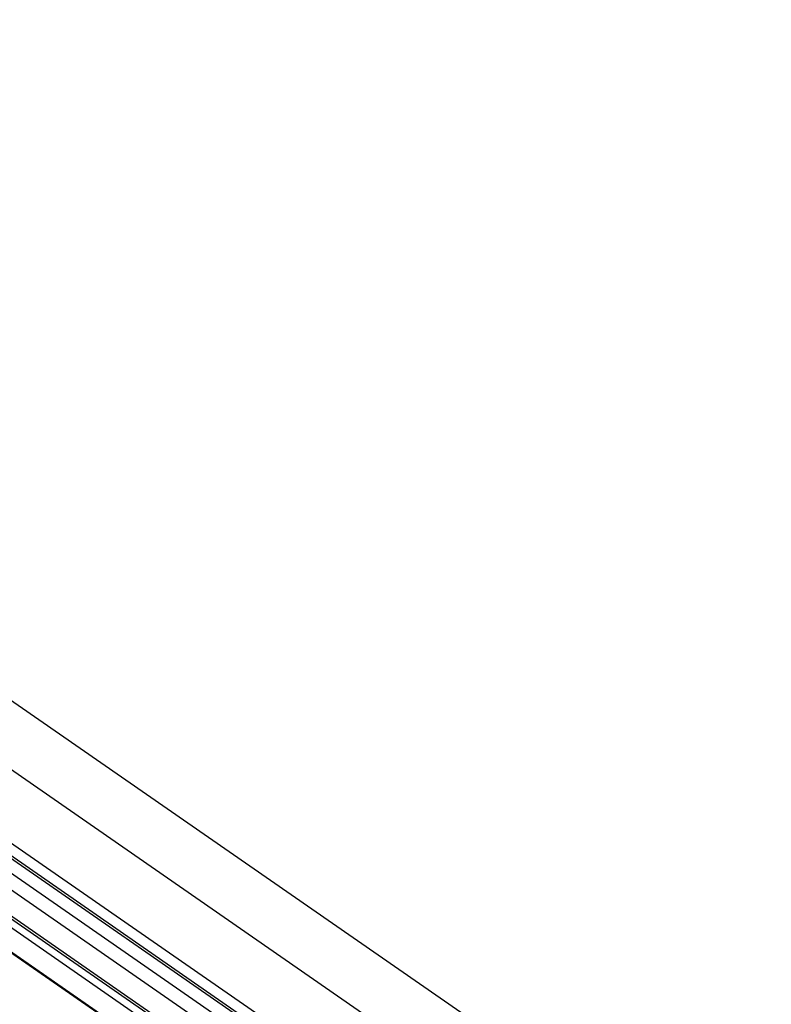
# Model space of a CAD drawing. Extents: x 0 to 594, y 0 to 420.
# Tile 42 of 53: x 491 to 499, y 154 to 165. Entities that reach past the tile are written whole.
import ezdxf

# ---------------------------------------------------------------- set-up
doc = ezdxf.new("R2010")
doc.units = 0
doc.header["$LTSCALE"] = 32.67
doc.layers.get('0').update_dxf_attribs({"linetype": 'CONTINUOUS'})

msp = doc.modelspace()

# ---------------------------------------------------------------- linework, layer by layer
at = {"color": 7, "linetype": 'CONTINUOUS'}
for p, q in [((479.686, 165.333), (541.556, 122.429)), ((478, 164.809), (495.932, 152.374)), ((495.433, 152.061), (477.567, 164.45)), ((477.552, 164.336), (495.259, 152.057)), ((477.396, 164.179), (494.956, 152.002))]:
    msp.add_line(p, q, dxfattribs=at)
at = {"color": 9, "linetype": 'CONTINUOUS'}
for p, q in [((478.826, 165.177), (540.965, 122.086)), ((477.956, 164.809), (495.888, 152.374)), ((478.147, 164.846), (540.336, 121.722)), ((495.744, 152.31), (477.812, 164.745)), ((495.659, 152.187), (477.727, 164.622)), ((495.388, 152.06), (477.522, 164.449)), ((494.938, 152.002), (477.378, 164.179))]:
    msp.add_line(p, q, dxfattribs=at)

doc.saveas('drawing.dxf')
